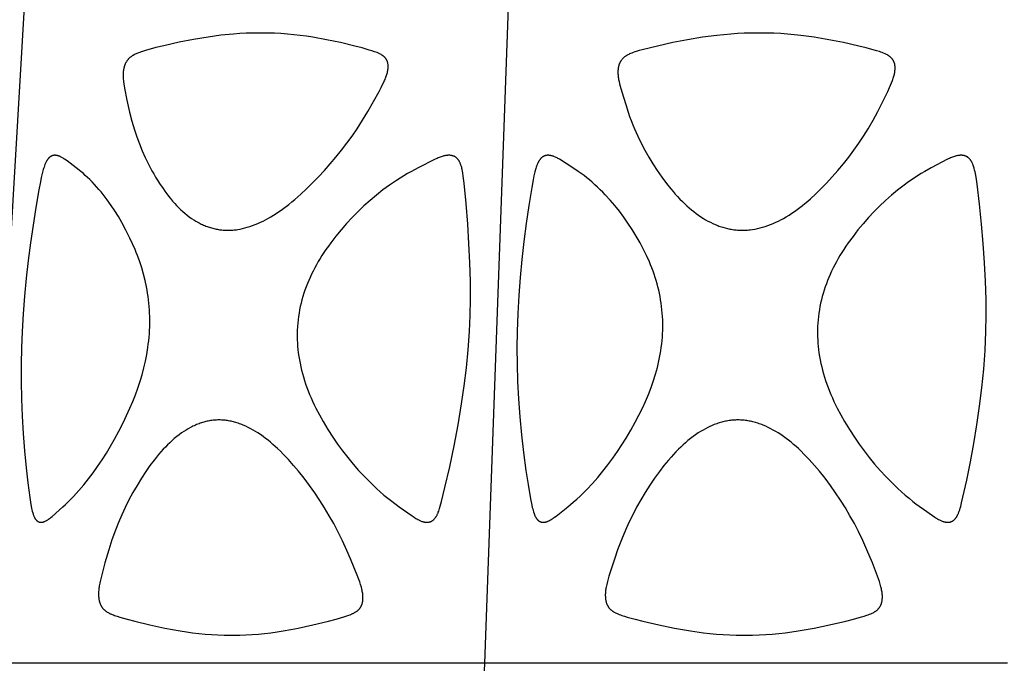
# Model space of a CAD drawing. Header units: millimetres. Extents: x 1250 to 1725, y 0 to 1655.
# Tile 230 of 256: x 1408 to 1470, y 1528 to 1569. Entities that reach past the tile are written whole.
import ezdxf

# ---------------------------------------------------------------- set-up
doc = ezdxf.new("R2010")
doc.units = ezdxf.units.MM
doc.header["$MEASUREMENT"] = 0
doc.layers.add('Crea2D$visibili$tangenti', color=7, linetype='Continuous', true_color=0x000000)

msp = doc.modelspace()

# ---------------------------------------------------------------- linework, layer by layer
at = {"layer": 'Crea2D$visibili$tangenti'}
for p, q in [((1405.483, 1528.073), (1407.954, 1569.947)), ((1437.31, 1528.073), (1438.823, 1569.947)), ((1437.31, 1528.073), (1405.483, 1528.073)), ((1435.801, 1486.197), (1437.31, 1528.073)), ((1470.665, 1528.073), (1437.31, 1528.073))]:
    msp.add_line(p, q, dxfattribs=at)
for points in [[(1420.925, 1555.685), (1421.004, 1555.687), (1421.083, 1555.69), (1421.161, 1555.694), (1421.24, 1555.7), (1421.318, 1555.708), (1421.396, 1555.716), (1421.474, 1555.727), (1421.552, 1555.738), (1421.707, 1555.766), (1421.861, 1555.798), (1422.014, 1555.835), (1422.166, 1555.877), (1422.337, 1555.931), (1422.507, 1555.99), (1422.675, 1556.054), (1422.841, 1556.123), (1423.005, 1556.197), (1423.167, 1556.275), (1423.327, 1556.357), (1423.485, 1556.443), (1423.658, 1556.542), (1423.829, 1556.646), (1423.997, 1556.753), (1424.163, 1556.864), (1424.326, 1556.978), (1424.488, 1557.096), (1424.805, 1557.338), (1425.001, 1557.496), (1425.195, 1557.657), (1425.573, 1557.989), (1425.942, 1558.331), (1426.302, 1558.683), (1426.697, 1559.087), (1427.081, 1559.5), (1427.456, 1559.922), (1427.819, 1560.353), (1428.173, 1560.793), (1428.515, 1561.241), (1428.846, 1561.698), (1429.166, 1562.163), (1429.518, 1562.706), (1429.853, 1563.259), (1430.57, 1564.548), (1430.702, 1564.791), (1430.778, 1564.937), (1430.85, 1565.086), (1430.918, 1565.236), (1430.95, 1565.312), (1430.981, 1565.389), (1431.026, 1565.51), (1431.047, 1565.571), (1431.067, 1565.633), (1431.085, 1565.695), (1431.101, 1565.758), (1431.115, 1565.821), (1431.128, 1565.885), (1431.136, 1565.943), (1431.143, 1566.001), (1431.146, 1566.031), (1431.148, 1566.06), (1431.15, 1566.09), (1431.151, 1566.119), (1431.151, 1566.149), (1431.151, 1566.178), (1431.149, 1566.207), (1431.147, 1566.237), (1431.144, 1566.266), (1431.14, 1566.295), (1431.138, 1566.31), (1431.135, 1566.324), (1431.132, 1566.339), (1431.129, 1566.353), (1431.123, 1566.377), (1431.117, 1566.4), (1431.109, 1566.424), (1431.101, 1566.447), (1431.092, 1566.47), (1431.083, 1566.493), (1431.073, 1566.515), (1431.062, 1566.538), (1431.05, 1566.559), (1431.038, 1566.581), (1431.025, 1566.602), (1431.012, 1566.622), (1430.997, 1566.642), (1430.983, 1566.662), (1430.967, 1566.681), (1430.951, 1566.699), (1430.942, 1566.709), (1430.933, 1566.719), (1430.915, 1566.737), (1430.896, 1566.755), (1430.876, 1566.773), (1430.855, 1566.79), (1430.835, 1566.806), (1430.813, 1566.822), (1430.791, 1566.837), (1430.769, 1566.851), (1430.747, 1566.866), (1430.724, 1566.879), (1430.701, 1566.893), (1430.654, 1566.918), (1430.606, 1566.943), (1430.567, 1566.962), (1430.527, 1566.98), (1430.446, 1567.015), (1430.365, 1567.047), (1430.283, 1567.077), (1430.116, 1567.132), (1429.949, 1567.182), (1429.49, 1567.313), (1429.029, 1567.434), (1428.1, 1567.654), (1427.226, 1567.838), (1426.346, 1567.997), (1425.941, 1568.058), (1425.536, 1568.112), (1425.129, 1568.159), (1424.721, 1568.197), (1424.313, 1568.228), (1423.904, 1568.25), (1423.495, 1568.264), (1423.086, 1568.269), (1422.988, 1568.269), (1422.891, 1568.269), (1422.488, 1568.265), (1422.085, 1568.251), (1421.682, 1568.23), (1421.28, 1568.201), (1420.468, 1568.121), (1419.66, 1568.014), (1418.735, 1567.86), (1417.816, 1567.678), (1416.83, 1567.458), (1416.339, 1567.336), (1415.668, 1567.154), (1415.485, 1567.098), (1415.394, 1567.068), (1415.304, 1567.036), (1415.215, 1567.002), (1415.126, 1566.966), (1415.069, 1566.941), (1415.013, 1566.915), (1414.957, 1566.887), (1414.903, 1566.858), (1414.876, 1566.842), (1414.849, 1566.826), (1414.823, 1566.81), (1414.797, 1566.793), (1414.772, 1566.775), (1414.747, 1566.757), (1414.722, 1566.738), (1414.698, 1566.719), (1414.677, 1566.701), (1414.655, 1566.682), (1414.635, 1566.662), (1414.614, 1566.642), (1414.595, 1566.622), (1414.575, 1566.601), (1414.556, 1566.579), (1414.538, 1566.557), (1414.52, 1566.535), (1414.503, 1566.512), (1414.486, 1566.489), (1414.47, 1566.465), (1414.455, 1566.441), (1414.44, 1566.417), (1414.425, 1566.392), (1414.412, 1566.367), (1414.397, 1566.339), (1414.384, 1566.31), (1414.371, 1566.282), (1414.359, 1566.252), (1414.347, 1566.223), (1414.336, 1566.193), (1414.326, 1566.163), (1414.317, 1566.133), (1414.308, 1566.102), (1414.3, 1566.071), (1414.293, 1566.04), (1414.286, 1566.009), (1414.28, 1565.978), (1414.274, 1565.947), (1414.264, 1565.885), (1414.255, 1565.813), (1414.251, 1565.777), (1414.248, 1565.742), (1414.244, 1565.67), (1414.242, 1565.599), (1414.242, 1565.528), (1414.244, 1565.457), (1414.248, 1565.386), (1414.254, 1565.315), (1414.261, 1565.244), (1414.269, 1565.174), (1414.289, 1565.032), (1414.336, 1564.751), (1414.483, 1563.982), (1414.564, 1563.6), (1414.652, 1563.219), (1414.8, 1562.649), (1414.881, 1562.366), (1414.968, 1562.084), (1415.118, 1561.637), (1415.282, 1561.194), (1415.46, 1560.758), (1415.653, 1560.327), (1415.859, 1559.904), (1416.08, 1559.487), (1416.196, 1559.282), (1416.316, 1559.079), (1416.439, 1558.878), (1416.565, 1558.679), (1416.789, 1558.345), (1416.906, 1558.182), (1417.025, 1558.02), (1417.148, 1557.861), (1417.274, 1557.705), (1417.403, 1557.552), (1417.536, 1557.401), (1417.659, 1557.269), (1417.785, 1557.14), (1417.914, 1557.015), (1418.046, 1556.892), (1418.182, 1556.774), (1418.322, 1556.66), (1418.464, 1556.551), (1418.611, 1556.446), (1418.744, 1556.358), (1418.879, 1556.275), (1419.017, 1556.196), (1419.087, 1556.158), (1419.158, 1556.121), (1419.229, 1556.086), (1419.301, 1556.052), (1419.374, 1556.02), (1419.447, 1555.989), (1419.52, 1555.959), (1419.595, 1555.93), (1419.67, 1555.904), (1419.745, 1555.878), (1419.816, 1555.856), (1419.888, 1555.835), (1419.961, 1555.815), (1420.034, 1555.796), (1420.107, 1555.779), (1420.18, 1555.764), (1420.254, 1555.75), (1420.328, 1555.737), (1420.402, 1555.725), (1420.476, 1555.715), (1420.551, 1555.707), (1420.626, 1555.7), (1420.7, 1555.694), (1420.775, 1555.69), (1420.85, 1555.687)], [(1453.748, 1555.685), (1453.829, 1555.687), (1453.911, 1555.69), (1453.992, 1555.694), (1454.073, 1555.7), (1454.154, 1555.707), (1454.235, 1555.716), (1454.396, 1555.738), (1454.556, 1555.765), (1454.716, 1555.797), (1454.874, 1555.835), (1455.031, 1555.877), (1455.205, 1555.93), (1455.376, 1555.989), (1455.546, 1556.053), (1455.714, 1556.122), (1455.879, 1556.196), (1456.043, 1556.274), (1456.204, 1556.357), (1456.364, 1556.443), (1456.545, 1556.548), (1456.724, 1556.658), (1456.9, 1556.772), (1457.073, 1556.89), (1457.243, 1557.012), (1457.411, 1557.138), (1457.577, 1557.267), (1457.74, 1557.399), (1457.92, 1557.549), (1458.097, 1557.703), (1458.444, 1558.02), (1458.781, 1558.347), (1459.109, 1558.683), (1459.483, 1559.086), (1459.845, 1559.498), (1460.197, 1559.92), (1460.536, 1560.351), (1460.864, 1560.791), (1461.18, 1561.24), (1461.483, 1561.697), (1461.774, 1562.163), (1462.091, 1562.706), (1462.243, 1562.981), (1462.39, 1563.259), (1463.021, 1564.548), (1463.136, 1564.79), (1463.202, 1564.937), (1463.264, 1565.086), (1463.321, 1565.236), (1463.348, 1565.312), (1463.374, 1565.388), (1463.392, 1565.449), (1463.41, 1565.51), (1463.427, 1565.572), (1463.442, 1565.634), (1463.455, 1565.696), (1463.467, 1565.758), (1463.476, 1565.821), (1463.48, 1565.853), (1463.484, 1565.885), (1463.488, 1565.943), (1463.489, 1565.972), (1463.49, 1566.002), (1463.491, 1566.031), (1463.491, 1566.061), (1463.49, 1566.09), (1463.488, 1566.12), (1463.486, 1566.149), (1463.483, 1566.179), (1463.479, 1566.208), (1463.475, 1566.237), (1463.469, 1566.266), (1463.463, 1566.294), (1463.456, 1566.323), (1463.452, 1566.337), (1463.447, 1566.351), (1463.439, 1566.376), (1463.43, 1566.401), (1463.42, 1566.426), (1463.409, 1566.45), (1463.398, 1566.474), (1463.386, 1566.497), (1463.373, 1566.52), (1463.359, 1566.543), (1463.345, 1566.566), (1463.33, 1566.587), (1463.314, 1566.609), (1463.298, 1566.63), (1463.281, 1566.65), (1463.263, 1566.67), (1463.245, 1566.689), (1463.226, 1566.708), (1463.206, 1566.727), (1463.185, 1566.746), (1463.163, 1566.764), (1463.141, 1566.781), (1463.118, 1566.797), (1463.095, 1566.814), (1463.072, 1566.829), (1463.048, 1566.844), (1463.024, 1566.859), (1462.999, 1566.873), (1462.949, 1566.899), (1462.898, 1566.925), (1462.847, 1566.948), (1462.76, 1566.986), (1462.672, 1567.021), (1462.584, 1567.053), (1462.494, 1567.083), (1462.314, 1567.139), (1461.653, 1567.318), (1461.171, 1567.437), (1460.201, 1567.654), (1459.271, 1567.839), (1458.337, 1567.997), (1457.482, 1568.112), (1457.052, 1568.158), (1456.622, 1568.197), (1456.192, 1568.228), (1455.761, 1568.25), (1455.329, 1568.264), (1454.897, 1568.269), (1454.795, 1568.269), (1454.694, 1568.269), (1454.272, 1568.265), (1453.852, 1568.251), (1453.431, 1568.23), (1453.011, 1568.201), (1452.559, 1568.162), (1452.108, 1568.114), (1451.209, 1567.997), (1450.253, 1567.839), (1449.301, 1567.654), (1448.325, 1567.44), (1447.356, 1567.198), (1447.166, 1567.146), (1446.977, 1567.089), (1446.884, 1567.059), (1446.791, 1567.026), (1446.699, 1566.992), (1446.607, 1566.954), (1446.551, 1566.93), (1446.496, 1566.904), (1446.442, 1566.877), (1446.415, 1566.862), (1446.388, 1566.847), (1446.362, 1566.832), (1446.336, 1566.816), (1446.311, 1566.8), (1446.285, 1566.783), (1446.261, 1566.766), (1446.236, 1566.747), (1446.213, 1566.729), (1446.189, 1566.709), (1446.168, 1566.691), (1446.148, 1566.672), (1446.128, 1566.652), (1446.108, 1566.632), (1446.089, 1566.611), (1446.071, 1566.59), (1446.053, 1566.568), (1446.035, 1566.546), (1446.019, 1566.524), (1446.003, 1566.5), (1445.987, 1566.477), (1445.972, 1566.453), (1445.958, 1566.429), (1445.944, 1566.404), (1445.932, 1566.379), (1445.92, 1566.354), (1445.907, 1566.326), (1445.896, 1566.298), (1445.885, 1566.27), (1445.875, 1566.241), (1445.866, 1566.213), (1445.858, 1566.183), (1445.85, 1566.154), (1445.843, 1566.125), (1445.837, 1566.095), (1445.831, 1566.065), (1445.826, 1566.035), (1445.822, 1566.005), (1445.818, 1565.975), (1445.815, 1565.945), (1445.81, 1565.885), (1445.808, 1565.812), (1445.808, 1565.74), (1445.81, 1565.668), (1445.815, 1565.596), (1445.821, 1565.525), (1445.829, 1565.453), (1445.839, 1565.382), (1445.85, 1565.311), (1445.863, 1565.24), (1445.878, 1565.169), (1445.91, 1565.028), (1445.946, 1564.888), (1446.058, 1564.507), (1446.305, 1563.699), (1446.462, 1563.219), (1446.557, 1562.951), (1446.656, 1562.686), (1446.76, 1562.422), (1446.869, 1562.16), (1447.075, 1561.698), (1447.294, 1561.242), (1447.528, 1560.794), (1447.776, 1560.353), (1448.037, 1559.92), (1448.313, 1559.497), (1448.603, 1559.082), (1448.906, 1558.677), (1449.181, 1558.334), (1449.322, 1558.166), (1449.467, 1558), (1449.615, 1557.837), (1449.766, 1557.678), (1449.92, 1557.521), (1450.078, 1557.368), (1450.215, 1557.24), (1450.355, 1557.115), (1450.498, 1556.994), (1450.644, 1556.876), (1450.793, 1556.761), (1450.945, 1556.651), (1451.1, 1556.545), (1451.258, 1556.444), (1451.404, 1556.357), (1451.553, 1556.273), (1451.704, 1556.195), (1451.858, 1556.121), (1452.014, 1556.052), (1452.172, 1555.988), (1452.252, 1555.959), (1452.332, 1555.93), (1452.413, 1555.903), (1452.495, 1555.878), (1452.648, 1555.835), (1452.802, 1555.797), (1452.88, 1555.78), (1452.958, 1555.764), (1453.036, 1555.75), (1453.114, 1555.737), (1453.193, 1555.726), (1453.272, 1555.716), (1453.351, 1555.707), (1453.43, 1555.7), (1453.51, 1555.694), (1453.589, 1555.69), (1453.668, 1555.687)], [(1415.938, 1549.545), (1415.943, 1549.759), (1415.943, 1549.973), (1415.94, 1550.188), (1415.932, 1550.402), (1415.921, 1550.616), (1415.905, 1550.83), (1415.886, 1551.043), (1415.862, 1551.256), (1415.835, 1551.462), (1415.804, 1551.667), (1415.77, 1551.871), (1415.732, 1552.075), (1415.645, 1552.48), (1415.544, 1552.883), (1415.429, 1553.284), (1415.301, 1553.682), (1415.159, 1554.075), (1415.083, 1554.269), (1415.004, 1554.462), (1414.842, 1554.83), (1414.67, 1555.193), (1414.42, 1555.694), (1414.154, 1556.187), (1413.94, 1556.558), (1413.714, 1556.921), (1413.477, 1557.277), (1413.228, 1557.626), (1413.099, 1557.796), (1412.968, 1557.965), (1412.833, 1558.131), (1412.695, 1558.295), (1412.555, 1558.456), (1412.411, 1558.614), (1412.264, 1558.77), (1412.114, 1558.922), (1411.974, 1559.059), (1411.832, 1559.192), (1411.686, 1559.322), (1411.537, 1559.447), (1411.248, 1559.671), (1410.664, 1560.108), (1410.503, 1560.225), (1410.462, 1560.253), (1410.421, 1560.28), (1410.379, 1560.306), (1410.336, 1560.33), (1410.293, 1560.354), (1410.249, 1560.376), (1410.226, 1560.386), (1410.204, 1560.396), (1410.181, 1560.406), (1410.158, 1560.415), (1410.14, 1560.422), (1410.122, 1560.428), (1410.104, 1560.434), (1410.086, 1560.44), (1410.068, 1560.445), (1410.049, 1560.45), (1410.031, 1560.454), (1410.012, 1560.458), (1409.994, 1560.462), (1409.975, 1560.465), (1409.956, 1560.467), (1409.937, 1560.469), (1409.918, 1560.47), (1409.899, 1560.47), (1409.88, 1560.47), (1409.87, 1560.47), (1409.861, 1560.47), (1409.85, 1560.469), (1409.839, 1560.468), (1409.828, 1560.467), (1409.817, 1560.466), (1409.806, 1560.464), (1409.795, 1560.463), (1409.784, 1560.46), (1409.773, 1560.458), (1409.762, 1560.455), (1409.752, 1560.452), (1409.741, 1560.449), (1409.731, 1560.445), (1409.72, 1560.442), (1409.71, 1560.438), (1409.699, 1560.433), (1409.689, 1560.429), (1409.679, 1560.424), (1409.669, 1560.419), (1409.659, 1560.414), (1409.649, 1560.409), (1409.639, 1560.403), (1409.63, 1560.398), (1409.62, 1560.392), (1409.611, 1560.386), (1409.601, 1560.38), (1409.592, 1560.373), (1409.583, 1560.367), (1409.574, 1560.36), (1409.557, 1560.346), (1409.54, 1560.332), (1409.529, 1560.322), (1409.519, 1560.313), (1409.509, 1560.303), (1409.499, 1560.293), (1409.489, 1560.282), (1409.48, 1560.272), (1409.47, 1560.262), (1409.461, 1560.251), (1409.444, 1560.229), (1409.427, 1560.207), (1409.411, 1560.183), (1409.395, 1560.16), (1409.38, 1560.136), (1409.366, 1560.112), (1409.352, 1560.087), (1409.339, 1560.062), (1409.314, 1560.011), (1409.29, 1559.959), (1409.257, 1559.88), (1409.226, 1559.8), (1409.198, 1559.72), (1409.172, 1559.638), (1409.148, 1559.556), (1409.125, 1559.474), (1409.083, 1559.308), (1409.023, 1559.048), (1408.969, 1558.787), (1408.87, 1558.263), (1408.674, 1557.141), (1408.495, 1556.017), (1408.332, 1554.89), (1408.188, 1553.76), (1408.061, 1552.629), (1407.954, 1551.495), (1407.866, 1550.36), (1407.799, 1549.223), (1407.76, 1548.189), (1407.74, 1547.154), (1407.74, 1546.046), (1407.762, 1544.938), (1407.805, 1543.834), (1407.87, 1542.732), (1407.954, 1541.631), (1408.058, 1540.532), (1408.164, 1539.59), (1408.288, 1538.651), (1408.333, 1538.358), (1408.384, 1538.067), (1408.404, 1537.966), (1408.425, 1537.866), (1408.449, 1537.766), (1408.476, 1537.668), (1408.498, 1537.595), (1408.51, 1537.559), (1408.523, 1537.524), (1408.537, 1537.488), (1408.551, 1537.453), (1408.566, 1537.419), (1408.583, 1537.385), (1408.596, 1537.358), (1408.61, 1537.332), (1408.625, 1537.307), (1408.633, 1537.295), (1408.641, 1537.282), (1408.65, 1537.27), (1408.658, 1537.258), (1408.667, 1537.246), (1408.676, 1537.235), (1408.686, 1537.224), (1408.695, 1537.213), (1408.705, 1537.202), (1408.716, 1537.191), (1408.724, 1537.183), (1408.733, 1537.175), (1408.742, 1537.167), (1408.752, 1537.159), (1408.761, 1537.152), (1408.771, 1537.145), (1408.781, 1537.138), (1408.791, 1537.131), (1408.801, 1537.124), (1408.812, 1537.118), (1408.822, 1537.112), (1408.833, 1537.107), (1408.844, 1537.101), (1408.855, 1537.096), (1408.866, 1537.092), (1408.877, 1537.087), (1408.888, 1537.084), (1408.9, 1537.08), (1408.911, 1537.077), (1408.923, 1537.074), (1408.935, 1537.071), (1408.946, 1537.069), (1408.958, 1537.067), (1408.97, 1537.066), (1408.982, 1537.065), (1408.994, 1537.064), (1409, 1537.064), (1409.006, 1537.064), (1409.012, 1537.064), (1409.019, 1537.064), (1409.025, 1537.064), (1409.031, 1537.065), (1409.037, 1537.065), (1409.043, 1537.066), (1409.049, 1537.067), (1409.055, 1537.068), (1409.061, 1537.069), (1409.068, 1537.07), (1409.077, 1537.071), (1409.086, 1537.072), (1409.104, 1537.076), (1409.123, 1537.08), (1409.141, 1537.084), (1409.159, 1537.089), (1409.176, 1537.095), (1409.194, 1537.101), (1409.211, 1537.107), (1409.228, 1537.114), (1409.246, 1537.121), (1409.263, 1537.129), (1409.279, 1537.137), (1409.313, 1537.154), (1409.345, 1537.172), (1409.37, 1537.187), (1409.395, 1537.202), (1409.443, 1537.232), (1409.49, 1537.265), (1409.537, 1537.299), (1409.582, 1537.334), (1409.627, 1537.369), (1409.716, 1537.443), (1410.399, 1538.051), (1410.557, 1538.195), (1410.711, 1538.343), (1410.895, 1538.526), (1411.075, 1538.712), (1411.252, 1538.902), (1411.425, 1539.095), (1411.739, 1539.463), (1412.041, 1539.841), (1412.333, 1540.227), (1412.614, 1540.62), (1412.902, 1541.045), (1413.178, 1541.477), (1413.443, 1541.916), (1413.697, 1542.361), (1413.974, 1542.878), (1414.239, 1543.401), (1414.466, 1543.87), (1414.682, 1544.343), (1414.861, 1544.765), (1415.028, 1545.191), (1415.184, 1545.622), (1415.327, 1546.057), (1415.452, 1546.48), (1415.565, 1546.907), (1415.665, 1547.337), (1415.751, 1547.77), (1415.821, 1548.205), (1415.851, 1548.424), (1415.877, 1548.643), (1415.898, 1548.863), (1415.916, 1549.083), (1415.929, 1549.303), (1415.938, 1549.524)], [(1436.342, 1549.223), (1436.384, 1550.246), (1436.401, 1551.269), (1436.395, 1552.439), (1436.364, 1553.608), (1436.304, 1554.848), (1436.224, 1556.087), (1436.126, 1557.395), (1436, 1558.7), (1435.946, 1559.133), (1435.912, 1559.348), (1435.893, 1559.455), (1435.871, 1559.562), (1435.857, 1559.624), (1435.842, 1559.686), (1435.825, 1559.748), (1435.807, 1559.808), (1435.797, 1559.839), (1435.787, 1559.869), (1435.776, 1559.898), (1435.764, 1559.928), (1435.752, 1559.957), (1435.739, 1559.986), (1435.726, 1560.015), (1435.711, 1560.043), (1435.699, 1560.066), (1435.686, 1560.089), (1435.672, 1560.112), (1435.658, 1560.134), (1435.643, 1560.156), (1435.627, 1560.178), (1435.611, 1560.198), (1435.595, 1560.219), (1435.577, 1560.239), (1435.559, 1560.258), (1435.55, 1560.267), (1435.541, 1560.277), (1435.531, 1560.286), (1435.522, 1560.294), (1435.512, 1560.303), (1435.502, 1560.312), (1435.492, 1560.32), (1435.482, 1560.328), (1435.471, 1560.336), (1435.46, 1560.344), (1435.45, 1560.351), (1435.439, 1560.358), (1435.428, 1560.365), (1435.418, 1560.371), (1435.408, 1560.377), (1435.397, 1560.383), (1435.386, 1560.389), (1435.375, 1560.394), (1435.364, 1560.4), (1435.353, 1560.405), (1435.342, 1560.41), (1435.331, 1560.414), (1435.308, 1560.423), (1435.285, 1560.431), (1435.261, 1560.439), (1435.238, 1560.445), (1435.214, 1560.451), (1435.19, 1560.456), (1435.166, 1560.46), (1435.142, 1560.464), (1435.118, 1560.467), (1435.093, 1560.468), (1435.07, 1560.47), (1435.044, 1560.47), (1435.018, 1560.47), (1434.992, 1560.47), (1434.966, 1560.469), (1434.94, 1560.467), (1434.914, 1560.465), (1434.889, 1560.462), (1434.863, 1560.458), (1434.838, 1560.454), (1434.812, 1560.45), (1434.761, 1560.44), (1434.711, 1560.428), (1434.661, 1560.415), (1434.594, 1560.396), (1434.527, 1560.374), (1434.461, 1560.351), (1434.396, 1560.326), (1434.331, 1560.3), (1434.267, 1560.272), (1434.14, 1560.214), (1433.058, 1559.67), (1432.63, 1559.444), (1432.388, 1559.308), (1432.149, 1559.166), (1431.913, 1559.02), (1431.679, 1558.868), (1431.244, 1558.57), (1430.819, 1558.257), (1430.405, 1557.93), (1430.002, 1557.591), (1429.609, 1557.239), (1429.227, 1556.875), (1428.857, 1556.499), (1428.497, 1556.113), (1428.149, 1555.716), (1427.813, 1555.308), (1427.49, 1554.889), (1427.335, 1554.675), (1427.183, 1554.459), (1426.93, 1554.078), (1426.808, 1553.884), (1426.69, 1553.689), (1426.576, 1553.49), (1426.466, 1553.29), (1426.361, 1553.087), (1426.259, 1552.882), (1426.168, 1552.685), (1426.08, 1552.486), (1425.997, 1552.285), (1425.918, 1552.083), (1425.845, 1551.878), (1425.775, 1551.672), (1425.711, 1551.465), (1425.651, 1551.256), (1425.597, 1551.045), (1425.548, 1550.834), (1425.503, 1550.621), (1425.464, 1550.408), (1425.431, 1550.193), (1425.403, 1549.978), (1425.38, 1549.761), (1425.364, 1549.545), (1425.362, 1549.524), (1425.352, 1549.317), (1425.346, 1549.11), (1425.346, 1548.903), (1425.351, 1548.696), (1425.36, 1548.489), (1425.374, 1548.282), (1425.393, 1548.076), (1425.417, 1547.87), (1425.448, 1547.647), (1425.485, 1547.425), (1425.527, 1547.204), (1425.574, 1546.984), (1425.626, 1546.766), (1425.683, 1546.548), (1425.744, 1546.332), (1425.81, 1546.116), (1425.885, 1545.889), (1425.965, 1545.664), (1426.049, 1545.441), (1426.137, 1545.219), (1426.231, 1544.999), (1426.328, 1544.78), (1426.429, 1544.564), (1426.535, 1544.35), (1426.761, 1543.918), (1427.001, 1543.494), (1427.301, 1542.991), (1427.616, 1542.497), (1427.92, 1542.052), (1428.238, 1541.617), (1428.568, 1541.192), (1428.912, 1540.777), (1429.268, 1540.372), (1429.636, 1539.979), (1430.015, 1539.596), (1430.406, 1539.225), (1430.642, 1539.012), (1430.882, 1538.804), (1431.127, 1538.601), (1431.377, 1538.404), (1431.853, 1538.054), (1432.683, 1537.472), (1432.801, 1537.393), (1432.921, 1537.316), (1432.982, 1537.279), (1433.044, 1537.245), (1433.107, 1537.212), (1433.138, 1537.196), (1433.171, 1537.181), (1433.216, 1537.161), (1433.262, 1537.143), (1433.309, 1537.126), (1433.332, 1537.118), (1433.356, 1537.111), (1433.379, 1537.104), (1433.403, 1537.098), (1433.427, 1537.092), (1433.451, 1537.086), (1433.475, 1537.081), (1433.499, 1537.077), (1433.524, 1537.073), (1433.548, 1537.07), (1433.56, 1537.068), (1433.573, 1537.067), (1433.585, 1537.066), (1433.598, 1537.065), (1433.61, 1537.064), (1433.623, 1537.064), (1433.636, 1537.064), (1433.648, 1537.064), (1433.661, 1537.065), (1433.674, 1537.066), (1433.686, 1537.067), (1433.699, 1537.068), (1433.712, 1537.07), (1433.724, 1537.072), (1433.737, 1537.074), (1433.75, 1537.076), (1433.762, 1537.079), (1433.775, 1537.082), (1433.787, 1537.085), (1433.799, 1537.088), (1433.812, 1537.092), (1433.824, 1537.096), (1433.836, 1537.1), (1433.848, 1537.104), (1433.86, 1537.109), (1433.872, 1537.114), (1433.883, 1537.119), (1433.895, 1537.124), (1433.906, 1537.13), (1433.918, 1537.135), (1433.929, 1537.141), (1433.94, 1537.148), (1433.952, 1537.155), (1433.964, 1537.163), (1433.977, 1537.171), (1433.988, 1537.179), (1434, 1537.188), (1434.011, 1537.196), (1434.023, 1537.205), (1434.034, 1537.215), (1434.044, 1537.224), (1434.055, 1537.234), (1434.066, 1537.244), (1434.076, 1537.254), (1434.086, 1537.265), (1434.096, 1537.275), (1434.115, 1537.297), (1434.134, 1537.319), (1434.152, 1537.342), (1434.169, 1537.366), (1434.186, 1537.39), (1434.202, 1537.415), (1434.218, 1537.439), (1434.233, 1537.465), (1434.247, 1537.49), (1434.267, 1537.526), (1434.285, 1537.562), (1434.303, 1537.598), (1434.32, 1537.635), (1434.336, 1537.672), (1434.351, 1537.709), (1434.38, 1537.784), (1434.407, 1537.86), (1434.432, 1537.937), (1434.478, 1538.092), (1434.56, 1538.387), (1434.777, 1539.281), (1435.075, 1540.61), (1435.355, 1541.942), (1435.611, 1543.28), (1435.84, 1544.622), (1436.009, 1545.768), (1436.151, 1546.916), (1436.263, 1548.069)], [(1441.114, 1537.07), (1441.136, 1537.073), (1441.158, 1537.076), (1441.18, 1537.08), (1441.201, 1537.085), (1441.222, 1537.091), (1441.243, 1537.097), (1441.264, 1537.103), (1441.285, 1537.11), (1441.306, 1537.118), (1441.326, 1537.126), (1441.346, 1537.135), (1441.366, 1537.143), (1441.406, 1537.162), (1441.446, 1537.182), (1441.5, 1537.212), (1441.554, 1537.243), (1441.606, 1537.276), (1441.658, 1537.31), (1441.709, 1537.346), (1441.76, 1537.382), (1441.859, 1537.456), (1442.607, 1538.05), (1442.783, 1538.194), (1442.957, 1538.342), (1443.18, 1538.539), (1443.398, 1538.742), (1443.612, 1538.949), (1443.821, 1539.16), (1444.177, 1539.537), (1444.521, 1539.925), (1444.853, 1540.322), (1445.174, 1540.729), (1445.483, 1541.145), (1445.781, 1541.57), (1446.067, 1542.002), (1446.342, 1542.441), (1446.634, 1542.938), (1446.914, 1543.442), (1447.15, 1543.889), (1447.374, 1544.342), (1447.573, 1544.773), (1447.757, 1545.211), (1447.928, 1545.653), (1448.083, 1546.102), (1448.212, 1546.518), (1448.326, 1546.939), (1448.378, 1547.151), (1448.426, 1547.363), (1448.469, 1547.576), (1448.509, 1547.791), (1448.545, 1548.005), (1448.576, 1548.221), (1448.603, 1548.437), (1448.626, 1548.653), (1448.644, 1548.87), (1448.657, 1549.088), (1448.666, 1549.306), (1448.67, 1549.524), (1448.67, 1549.545), (1448.669, 1549.76), (1448.664, 1549.975), (1448.654, 1550.189), (1448.638, 1550.404), (1448.619, 1550.617), (1448.594, 1550.831), (1448.565, 1551.044), (1448.532, 1551.256), (1448.495, 1551.463), (1448.454, 1551.669), (1448.409, 1551.874), (1448.36, 1552.078), (1448.306, 1552.281), (1448.249, 1552.483), (1448.187, 1552.684), (1448.122, 1552.884), (1448.051, 1553.086), (1447.976, 1553.287), (1447.897, 1553.486), (1447.814, 1553.684), (1447.638, 1554.075), (1447.449, 1554.461), (1447.218, 1554.895), (1446.972, 1555.322), (1446.713, 1555.741), (1446.441, 1556.152), (1446.175, 1556.529), (1445.899, 1556.898), (1445.611, 1557.258), (1445.312, 1557.608), (1445.002, 1557.948), (1444.842, 1558.114), (1444.679, 1558.277), (1444.514, 1558.436), (1444.345, 1558.593), (1444.173, 1558.747), (1443.998, 1558.897), (1443.823, 1559.041), (1443.646, 1559.18), (1443.465, 1559.316), (1443.281, 1559.446), (1442.942, 1559.671), (1442.082, 1560.215), (1442.032, 1560.244), (1441.981, 1560.273), (1441.929, 1560.3), (1441.877, 1560.326), (1441.824, 1560.351), (1441.771, 1560.374), (1441.717, 1560.396), (1441.689, 1560.406), (1441.662, 1560.415), (1441.62, 1560.428), (1441.599, 1560.434), (1441.578, 1560.44), (1441.557, 1560.445), (1441.536, 1560.45), (1441.515, 1560.454), (1441.493, 1560.458), (1441.472, 1560.462), (1441.451, 1560.465), (1441.429, 1560.467), (1441.407, 1560.469), (1441.386, 1560.47), (1441.364, 1560.47), (1441.342, 1560.47), (1441.32, 1560.47), (1441.309, 1560.469), (1441.297, 1560.469), (1441.286, 1560.468), (1441.274, 1560.466), (1441.263, 1560.465), (1441.251, 1560.463), (1441.24, 1560.461), (1441.229, 1560.459), (1441.217, 1560.457), (1441.206, 1560.454), (1441.194, 1560.451), (1441.183, 1560.448), (1441.172, 1560.445), (1441.161, 1560.441), (1441.15, 1560.437), (1441.139, 1560.433), (1441.128, 1560.429), (1441.117, 1560.424), (1441.106, 1560.42), (1441.095, 1560.415), (1441.084, 1560.41), (1441.074, 1560.405), (1441.063, 1560.399), (1441.053, 1560.394), (1441.043, 1560.388), (1441.032, 1560.382), (1441.022, 1560.376), (1441.012, 1560.369), (1441.003, 1560.363), (1440.993, 1560.356), (1440.983, 1560.349), (1440.974, 1560.342), (1440.963, 1560.334), (1440.952, 1560.325), (1440.942, 1560.316), (1440.931, 1560.307), (1440.921, 1560.298), (1440.911, 1560.288), (1440.901, 1560.279), (1440.892, 1560.269), (1440.882, 1560.259), (1440.873, 1560.248), (1440.855, 1560.227), (1440.838, 1560.206), (1440.821, 1560.184), (1440.805, 1560.161), (1440.79, 1560.138), (1440.775, 1560.115), (1440.761, 1560.091), (1440.747, 1560.067), (1440.734, 1560.042), (1440.708, 1559.992), (1440.692, 1559.958), (1440.676, 1559.923), (1440.661, 1559.888), (1440.647, 1559.853), (1440.62, 1559.782), (1440.595, 1559.71), (1440.572, 1559.637), (1440.55, 1559.564), (1440.511, 1559.416), (1440.453, 1559.166), (1440.401, 1558.914), (1440.311, 1558.408), (1440.126, 1557.268), (1439.958, 1556.125), (1439.809, 1554.979), (1439.678, 1553.832), (1439.569, 1552.682), (1439.48, 1551.531), (1439.415, 1550.378), (1439.373, 1549.223), (1439.361, 1548.189), (1439.372, 1547.154), (1439.407, 1546.045), (1439.466, 1544.938), (1439.552, 1543.794), (1439.661, 1542.652), (1439.792, 1541.512), (1439.943, 1540.375), (1440.078, 1539.473), (1440.231, 1538.572), (1440.315, 1538.149), (1440.346, 1538.009), (1440.37, 1537.914), (1440.395, 1537.82), (1440.424, 1537.726), (1440.455, 1537.632), (1440.478, 1537.568), (1440.491, 1537.537), (1440.504, 1537.506), (1440.518, 1537.475), (1440.532, 1537.444), (1440.548, 1537.414), (1440.564, 1537.385), (1440.572, 1537.371), (1440.581, 1537.357), (1440.59, 1537.342), (1440.599, 1537.329), (1440.608, 1537.315), (1440.618, 1537.302), (1440.628, 1537.288), (1440.638, 1537.275), (1440.649, 1537.263), (1440.66, 1537.25), (1440.671, 1537.238), (1440.682, 1537.226), (1440.694, 1537.215), (1440.706, 1537.203), (1440.718, 1537.192), (1440.731, 1537.182), (1440.741, 1537.174), (1440.751, 1537.166), (1440.762, 1537.158), (1440.772, 1537.151), (1440.783, 1537.144), (1440.794, 1537.137), (1440.805, 1537.13), (1440.816, 1537.124), (1440.828, 1537.118), (1440.839, 1537.112), (1440.851, 1537.107), (1440.863, 1537.101), (1440.875, 1537.096), (1440.887, 1537.092), (1440.899, 1537.087), (1440.911, 1537.083), (1440.923, 1537.08), (1440.936, 1537.076), (1440.948, 1537.073), (1440.961, 1537.071), (1440.973, 1537.068), (1440.986, 1537.066), (1440.999, 1537.065), (1441.011, 1537.064), (1441.024, 1537.063), (1441.037, 1537.063), (1441.05, 1537.063), (1441.063, 1537.063), (1441.076, 1537.064), (1441.089, 1537.066), (1441.101, 1537.067), (1441.108, 1537.068)], [(1469.286, 1549.223), (1469.303, 1550.246), (1469.295, 1551.269), (1469.262, 1552.439), (1469.203, 1553.608), (1469.113, 1554.848), (1469.003, 1556.087), (1468.875, 1557.359), (1468.719, 1558.628), (1468.652, 1559.079), (1468.611, 1559.303), (1468.588, 1559.415), (1468.563, 1559.526), (1468.531, 1559.655), (1468.513, 1559.719), (1468.493, 1559.782), (1468.471, 1559.845), (1468.459, 1559.876), (1468.447, 1559.906), (1468.434, 1559.937), (1468.42, 1559.967), (1468.406, 1559.997), (1468.391, 1560.026), (1468.378, 1560.05), (1468.365, 1560.073), (1468.351, 1560.096), (1468.337, 1560.119), (1468.322, 1560.141), (1468.307, 1560.162), (1468.291, 1560.184), (1468.274, 1560.205), (1468.257, 1560.225), (1468.24, 1560.244), (1468.221, 1560.263), (1468.212, 1560.273), (1468.202, 1560.282), (1468.193, 1560.291), (1468.183, 1560.3), (1468.173, 1560.308), (1468.162, 1560.316), (1468.152, 1560.325), (1468.142, 1560.333), (1468.131, 1560.34), (1468.12, 1560.348), (1468.11, 1560.355), (1468.099, 1560.362), (1468.088, 1560.368), (1468.077, 1560.375), (1468.066, 1560.381), (1468.055, 1560.387), (1468.044, 1560.393), (1468.032, 1560.398), (1468.021, 1560.404), (1468.009, 1560.409), (1467.998, 1560.414), (1467.986, 1560.419), (1467.974, 1560.423), (1467.962, 1560.428), (1467.938, 1560.436), (1467.913, 1560.443), (1467.889, 1560.449), (1467.864, 1560.455), (1467.839, 1560.46), (1467.814, 1560.463), (1467.789, 1560.466), (1467.777, 1560.467), (1467.764, 1560.468), (1467.752, 1560.469), (1467.714, 1560.47), (1467.689, 1560.47), (1467.663, 1560.47), (1467.638, 1560.469), (1467.613, 1560.467), (1467.588, 1560.465), (1467.563, 1560.462), (1467.538, 1560.458), (1467.513, 1560.454), (1467.488, 1560.45), (1467.438, 1560.44), (1467.389, 1560.428), (1467.34, 1560.415), (1467.275, 1560.395), (1467.211, 1560.374), (1467.147, 1560.351), (1467.084, 1560.326), (1467.022, 1560.3), (1466.959, 1560.272), (1466.837, 1560.213), (1465.797, 1559.669), (1465.386, 1559.443), (1465.154, 1559.306), (1464.925, 1559.165), (1464.699, 1559.018), (1464.476, 1558.867), (1464.266, 1558.719), (1464.059, 1558.567), (1463.653, 1558.253), (1463.259, 1557.926), (1462.875, 1557.585), (1462.502, 1557.233), (1462.141, 1556.869), (1461.791, 1556.493), (1461.452, 1556.108), (1461.122, 1555.71), (1460.805, 1555.302), (1460.502, 1554.885), (1460.356, 1554.672), (1460.214, 1554.457), (1459.975, 1554.074), (1459.861, 1553.88), (1459.751, 1553.684), (1459.644, 1553.486), (1459.541, 1553.285), (1459.443, 1553.083), (1459.349, 1552.878), (1459.263, 1552.68), (1459.182, 1552.481), (1459.105, 1552.279), (1459.033, 1552.076), (1458.965, 1551.871), (1458.902, 1551.665), (1458.844, 1551.457), (1458.791, 1551.249), (1458.742, 1551.039), (1458.699, 1550.828), (1458.66, 1550.616), (1458.627, 1550.403), (1458.599, 1550.189), (1458.577, 1549.975), (1458.559, 1549.76), (1458.548, 1549.545), (1458.547, 1549.524), (1458.541, 1549.316), (1458.54, 1549.109), (1458.544, 1548.902), (1458.553, 1548.694), (1458.566, 1548.487), (1458.585, 1548.281), (1458.608, 1548.075), (1458.635, 1547.869), (1458.671, 1547.645), (1458.711, 1547.422), (1458.757, 1547.2), (1458.808, 1546.979), (1458.864, 1546.759), (1458.924, 1546.54), (1458.989, 1546.323), (1459.059, 1546.107), (1459.136, 1545.881), (1459.218, 1545.656), (1459.304, 1545.434), (1459.395, 1545.213), (1459.49, 1544.994), (1459.589, 1544.776), (1459.692, 1544.561), (1459.799, 1544.347), (1460.028, 1543.915), (1460.27, 1543.49), (1460.573, 1542.985), (1460.89, 1542.49), (1461.193, 1542.047), (1461.509, 1541.613), (1461.837, 1541.189), (1462.178, 1540.774), (1462.531, 1540.37), (1462.896, 1539.977), (1463.273, 1539.595), (1463.661, 1539.224), (1463.896, 1539.01), (1464.135, 1538.801), (1464.379, 1538.597), (1464.627, 1538.398), (1464.821, 1538.25), (1465.517, 1537.752), (1466.017, 1537.4), (1466.078, 1537.36), (1466.141, 1537.321), (1466.203, 1537.284), (1466.267, 1537.248), (1466.332, 1537.214), (1466.398, 1537.182), (1466.443, 1537.162), (1466.488, 1537.143), (1466.533, 1537.126), (1466.557, 1537.118), (1466.58, 1537.111), (1466.603, 1537.104), (1466.626, 1537.097), (1466.65, 1537.091), (1466.674, 1537.085), (1466.698, 1537.081), (1466.722, 1537.076), (1466.746, 1537.073), (1466.77, 1537.07), (1466.784, 1537.068), (1466.797, 1537.066), (1466.811, 1537.065), (1466.825, 1537.064), (1466.838, 1537.064), (1466.852, 1537.063), (1466.866, 1537.064), (1466.88, 1537.064), (1466.894, 1537.065), (1466.907, 1537.066), (1466.921, 1537.068), (1466.935, 1537.07), (1466.948, 1537.072), (1466.962, 1537.074), (1466.975, 1537.077), (1466.989, 1537.08), (1467.002, 1537.084), (1467.016, 1537.088), (1467.029, 1537.092), (1467.042, 1537.096), (1467.055, 1537.101), (1467.068, 1537.106), (1467.081, 1537.111), (1467.094, 1537.116), (1467.106, 1537.122), (1467.119, 1537.128), (1467.131, 1537.134), (1467.143, 1537.141), (1467.155, 1537.148), (1467.167, 1537.155), (1467.178, 1537.162), (1467.19, 1537.17), (1467.202, 1537.178), (1467.215, 1537.188), (1467.227, 1537.197), (1467.239, 1537.207), (1467.251, 1537.217), (1467.263, 1537.227), (1467.274, 1537.238), (1467.285, 1537.249), (1467.296, 1537.26), (1467.307, 1537.271), (1467.317, 1537.283), (1467.328, 1537.295), (1467.338, 1537.307), (1467.348, 1537.319), (1467.367, 1537.344), (1467.385, 1537.369), (1467.403, 1537.396), (1467.42, 1537.422), (1467.436, 1537.45), (1467.451, 1537.477), (1467.466, 1537.505), (1467.481, 1537.534), (1467.495, 1537.562), (1467.512, 1537.599), (1467.528, 1537.636), (1467.543, 1537.673), (1467.558, 1537.71), (1467.585, 1537.785), (1467.611, 1537.861), (1467.645, 1537.971), (1467.677, 1538.082), (1467.735, 1538.305), (1467.905, 1539.026), (1468.059, 1539.75), (1468.294, 1540.923), (1468.511, 1542.098), (1468.707, 1543.278), (1468.881, 1544.461), (1469.029, 1545.647), (1469.147, 1546.836), (1469.234, 1548.029)], [(1420.358, 1543.592), (1420.282, 1543.59), (1420.206, 1543.587), (1420.13, 1543.582), (1420.055, 1543.576), (1419.979, 1543.568), (1419.903, 1543.559), (1419.828, 1543.548), (1419.753, 1543.535), (1419.678, 1543.521), (1419.603, 1543.506), (1419.529, 1543.489), (1419.455, 1543.47), (1419.382, 1543.451), (1419.308, 1543.429), (1419.236, 1543.407), (1419.164, 1543.383), (1419.084, 1543.355), (1419.006, 1543.325), (1418.928, 1543.294), (1418.851, 1543.261), (1418.774, 1543.227), (1418.698, 1543.191), (1418.623, 1543.154), (1418.548, 1543.116), (1418.4, 1543.035), (1418.256, 1542.949), (1418.114, 1542.859), (1417.975, 1542.765), (1417.816, 1542.649), (1417.661, 1542.529), (1417.509, 1542.404), (1417.362, 1542.275), (1417.217, 1542.142), (1417.076, 1542.005), (1416.939, 1541.865), (1416.804, 1541.722), (1416.654, 1541.556), (1416.507, 1541.386), (1416.365, 1541.213), (1416.225, 1541.038), (1415.956, 1540.68), (1415.698, 1540.314), (1415.407, 1539.871), (1415.129, 1539.42), (1414.866, 1538.96), (1414.617, 1538.493), (1414.382, 1538.018), (1414.16, 1537.537), (1413.951, 1537.05), (1413.756, 1536.557), (1413.532, 1535.938), (1413.327, 1535.311), (1413.083, 1534.473), (1412.859, 1533.63), (1412.773, 1533.282), (1412.754, 1533.194), (1412.736, 1533.107), (1412.72, 1533.018), (1412.707, 1532.93), (1412.698, 1532.863), (1412.691, 1532.795), (1412.685, 1532.728), (1412.681, 1532.66), (1412.677, 1532.592), (1412.675, 1532.525), (1412.675, 1532.457), (1412.675, 1532.39), (1412.679, 1532.325), (1412.684, 1532.261), (1412.688, 1532.228), (1412.692, 1532.196), (1412.697, 1532.164), (1412.702, 1532.132), (1412.708, 1532.101), (1412.715, 1532.069), (1412.722, 1532.037), (1412.73, 1532.006), (1412.739, 1531.975), (1412.749, 1531.944), (1412.759, 1531.914), (1412.771, 1531.883), (1412.781, 1531.858), (1412.792, 1531.832), (1412.804, 1531.807), (1412.816, 1531.782), (1412.829, 1531.758), (1412.842, 1531.733), (1412.856, 1531.709), (1412.871, 1531.686), (1412.886, 1531.663), (1412.902, 1531.64), (1412.918, 1531.618), (1412.935, 1531.596), (1412.952, 1531.574), (1412.97, 1531.553), (1412.989, 1531.533), (1413.008, 1531.513), (1413.028, 1531.493), (1413.049, 1531.474), (1413.071, 1531.455), (1413.093, 1531.437), (1413.115, 1531.42), (1413.138, 1531.403), (1413.161, 1531.386), (1413.185, 1531.37), (1413.209, 1531.354), (1413.233, 1531.339), (1413.283, 1531.31), (1413.333, 1531.283), (1413.384, 1531.257), (1413.423, 1531.238), (1413.463, 1531.22), (1413.542, 1531.186), (1413.622, 1531.154), (1413.703, 1531.125), (1413.867, 1531.07), (1414.032, 1531.019), (1414.509, 1530.882), (1414.988, 1530.754), (1415.952, 1530.521), (1416.912, 1530.314), (1417.395, 1530.221), (1417.879, 1530.137), (1418.277, 1530.075), (1418.676, 1530.02), (1419.076, 1529.973), (1419.477, 1529.934), (1419.879, 1529.902), (1420.281, 1529.879), (1420.684, 1529.864), (1421.087, 1529.858), (1421.184, 1529.858), (1421.282, 1529.858), (1421.681, 1529.863), (1422.08, 1529.878), (1422.479, 1529.902), (1422.877, 1529.934), (1423.272, 1529.973), (1423.668, 1530.02), (1424.062, 1530.075), (1424.455, 1530.136), (1424.932, 1530.221), (1425.407, 1530.314), (1426.353, 1530.522), (1427.343, 1530.762), (1427.836, 1530.894), (1428.325, 1531.036), (1428.568, 1531.114), (1428.647, 1531.142), (1428.727, 1531.172), (1428.805, 1531.204), (1428.844, 1531.221), (1428.882, 1531.239), (1428.92, 1531.257), (1428.958, 1531.277), (1429.006, 1531.303), (1429.053, 1531.33), (1429.076, 1531.345), (1429.099, 1531.359), (1429.122, 1531.375), (1429.144, 1531.39), (1429.166, 1531.406), (1429.187, 1531.423), (1429.208, 1531.44), (1429.229, 1531.458), (1429.249, 1531.476), (1429.268, 1531.495), (1429.287, 1531.514), (1429.305, 1531.534), (1429.322, 1531.554), (1429.338, 1531.574), (1429.353, 1531.595), (1429.368, 1531.616), (1429.382, 1531.637), (1429.396, 1531.659), (1429.409, 1531.682), (1429.422, 1531.704), (1429.434, 1531.728), (1429.445, 1531.751), (1429.455, 1531.775), (1429.465, 1531.799), (1429.475, 1531.823), (1429.483, 1531.847), (1429.491, 1531.872), (1429.499, 1531.897), (1429.507, 1531.927), (1429.514, 1531.957), (1429.52, 1531.987), (1429.526, 1532.018), (1429.531, 1532.049), (1429.534, 1532.079), (1429.538, 1532.11), (1429.54, 1532.141), (1429.542, 1532.172), (1429.543, 1532.203), (1429.544, 1532.234), (1429.544, 1532.266), (1429.542, 1532.328), (1429.539, 1532.39), (1429.533, 1532.458), (1429.525, 1532.526), (1429.515, 1532.594), (1429.503, 1532.662), (1429.489, 1532.729), (1429.475, 1532.796), (1429.441, 1532.929), (1429.394, 1533.095), (1429.341, 1533.26), (1429.283, 1533.423), (1429.221, 1533.585), (1428.75, 1534.738), (1428.525, 1535.267), (1428.246, 1535.875), (1427.948, 1536.475), (1427.677, 1536.983), (1427.393, 1537.484), (1427.097, 1537.977), (1426.788, 1538.463), (1426.467, 1538.94), (1426.133, 1539.409), (1425.786, 1539.869), (1425.428, 1540.319), (1425.112, 1540.695), (1424.786, 1541.062), (1424.449, 1541.418), (1424.275, 1541.592), (1424.099, 1541.762), (1423.95, 1541.899), (1423.8, 1542.034), (1423.647, 1542.166), (1423.491, 1542.294), (1423.332, 1542.419), (1423.17, 1542.54), (1423.005, 1542.656), (1422.837, 1542.768), (1422.688, 1542.862), (1422.537, 1542.951), (1422.383, 1543.036), (1422.227, 1543.116), (1422.068, 1543.191), (1421.907, 1543.261), (1421.826, 1543.293), (1421.744, 1543.325), (1421.662, 1543.354), (1421.578, 1543.383), (1421.43, 1543.429), (1421.355, 1543.45), (1421.28, 1543.469), (1421.205, 1543.488), (1421.129, 1543.505), (1421.053, 1543.52), (1420.976, 1543.534), (1420.9, 1543.547), (1420.823, 1543.558), (1420.746, 1543.568), (1420.669, 1543.576), (1420.591, 1543.582), (1420.514, 1543.587), (1420.436, 1543.59)], [(1453.46, 1543.592), (1453.38, 1543.59), (1453.3, 1543.587), (1453.22, 1543.582), (1453.14, 1543.576), (1453.06, 1543.568), (1452.981, 1543.559), (1452.901, 1543.548), (1452.822, 1543.535), (1452.743, 1543.521), (1452.665, 1543.506), (1452.586, 1543.489), (1452.508, 1543.47), (1452.431, 1543.45), (1452.354, 1543.429), (1452.277, 1543.406), (1452.2, 1543.382), (1452.117, 1543.354), (1452.033, 1543.325), (1451.951, 1543.294), (1451.869, 1543.261), (1451.788, 1543.227), (1451.707, 1543.191), (1451.547, 1543.116), (1451.39, 1543.035), (1451.236, 1542.95), (1451.084, 1542.859), (1450.935, 1542.765), (1450.765, 1542.65), (1450.599, 1542.53), (1450.437, 1542.405), (1450.277, 1542.276), (1450.122, 1542.142), (1449.969, 1542.005), (1449.82, 1541.865), (1449.673, 1541.721), (1449.511, 1541.555), (1449.352, 1541.386), (1449.196, 1541.214), (1449.043, 1541.038), (1448.747, 1540.68), (1448.463, 1540.312), (1448.143, 1539.873), (1447.837, 1539.423), (1447.545, 1538.965), (1447.266, 1538.499), (1447.001, 1538.024), (1446.75, 1537.542), (1446.511, 1537.053), (1446.286, 1536.559), (1446.026, 1535.94), (1445.905, 1535.627), (1445.79, 1535.312), (1445.609, 1534.783), (1445.236, 1533.629), (1445.184, 1533.456), (1445.135, 1533.282), (1445.092, 1533.107), (1445.073, 1533.019), (1445.055, 1532.93), (1445.044, 1532.863), (1445.033, 1532.796), (1445.025, 1532.729), (1445.017, 1532.661), (1445.011, 1532.593), (1445.007, 1532.526), (1445.005, 1532.458), (1445.004, 1532.39), (1445.006, 1532.325), (1445.01, 1532.261), (1445.012, 1532.229), (1445.016, 1532.196), (1445.02, 1532.164), (1445.025, 1532.132), (1445.03, 1532.1), (1445.036, 1532.069), (1445.043, 1532.037), (1445.051, 1532.006), (1445.059, 1531.975), (1445.069, 1531.944), (1445.079, 1531.913), (1445.09, 1531.883), (1445.1, 1531.857), (1445.111, 1531.831), (1445.123, 1531.806), (1445.135, 1531.781), (1445.148, 1531.756), (1445.162, 1531.732), (1445.176, 1531.708), (1445.191, 1531.684), (1445.207, 1531.661), (1445.223, 1531.639), (1445.239, 1531.616), (1445.257, 1531.594), (1445.275, 1531.573), (1445.293, 1531.552), (1445.312, 1531.532), (1445.332, 1531.513), (1445.352, 1531.493), (1445.373, 1531.474), (1445.395, 1531.456), (1445.417, 1531.438), (1445.44, 1531.421), (1445.463, 1531.404), (1445.486, 1531.388), (1445.51, 1531.373), (1445.534, 1531.357), (1445.559, 1531.343), (1445.609, 1531.315), (1445.659, 1531.288), (1445.711, 1531.263), (1445.752, 1531.243), (1445.794, 1531.225), (1445.879, 1531.189), (1445.965, 1531.157), (1446.052, 1531.126), (1446.227, 1531.07), (1446.404, 1531.018), (1446.904, 1530.881), (1447.407, 1530.753), (1448.417, 1530.521), (1449.42, 1530.313), (1449.923, 1530.22), (1450.428, 1530.136), (1451.261, 1530.02), (1451.679, 1529.973), (1452.098, 1529.933), (1452.517, 1529.902), (1452.937, 1529.878), (1453.357, 1529.864), (1453.778, 1529.858), (1453.879, 1529.858), (1453.981, 1529.858), (1454.401, 1529.863), (1454.82, 1529.878), (1455.238, 1529.902), (1455.656, 1529.934), (1456.072, 1529.973), (1456.488, 1530.02), (1456.903, 1530.075), (1457.317, 1530.136), (1457.818, 1530.221), (1458.318, 1530.314), (1459.313, 1530.522), (1460.337, 1530.758), (1460.846, 1530.888), (1461.353, 1531.028), (1461.526, 1531.079), (1461.697, 1531.134), (1461.782, 1531.165), (1461.866, 1531.197), (1461.949, 1531.232), (1461.99, 1531.251), (1462.031, 1531.27), (1462.081, 1531.296), (1462.131, 1531.323), (1462.156, 1531.337), (1462.18, 1531.351), (1462.204, 1531.366), (1462.227, 1531.381), (1462.251, 1531.397), (1462.273, 1531.414), (1462.296, 1531.431), (1462.318, 1531.448), (1462.339, 1531.466), (1462.36, 1531.485), (1462.38, 1531.504), (1462.4, 1531.524), (1462.419, 1531.543), (1462.437, 1531.564), (1462.454, 1531.585), (1462.471, 1531.606), (1462.487, 1531.628), (1462.503, 1531.651), (1462.518, 1531.674), (1462.532, 1531.697), (1462.545, 1531.721), (1462.558, 1531.745), (1462.571, 1531.77), (1462.582, 1531.795), (1462.593, 1531.82), (1462.603, 1531.845), (1462.613, 1531.871), (1462.621, 1531.897), (1462.631, 1531.926), (1462.639, 1531.956), (1462.646, 1531.987), (1462.653, 1532.017), (1462.658, 1532.048), (1462.663, 1532.079), (1462.667, 1532.109), (1462.671, 1532.14), (1462.674, 1532.172), (1462.676, 1532.203), (1462.677, 1532.234), (1462.678, 1532.265), (1462.678, 1532.328), (1462.677, 1532.39), (1462.671, 1532.461), (1462.664, 1532.532), (1462.655, 1532.602), (1462.645, 1532.673), (1462.633, 1532.743), (1462.62, 1532.814), (1462.605, 1532.883), (1462.588, 1532.953), (1462.565, 1533.039), (1462.541, 1533.124), (1462.514, 1533.209), (1462.486, 1533.293), (1462.364, 1533.628), (1462.04, 1534.473), (1461.697, 1535.311), (1461.435, 1535.897), (1461.155, 1536.474), (1460.891, 1536.984), (1460.613, 1537.486), (1460.321, 1537.98), (1460.015, 1538.466), (1459.696, 1538.944), (1459.364, 1539.412), (1459.019, 1539.87), (1458.661, 1540.319), (1458.343, 1540.696), (1458.015, 1541.063), (1457.846, 1541.242), (1457.675, 1541.418), (1457.5, 1541.591), (1457.321, 1541.761), (1457.17, 1541.899), (1457.016, 1542.034), (1456.859, 1542.166), (1456.7, 1542.295), (1456.537, 1542.419), (1456.372, 1542.54), (1456.203, 1542.656), (1456.032, 1542.768), (1455.878, 1542.861), (1455.721, 1542.951), (1455.563, 1543.036), (1455.401, 1543.116), (1455.237, 1543.192), (1455.071, 1543.261), (1454.988, 1543.294), (1454.903, 1543.325), (1454.818, 1543.355), (1454.733, 1543.383), (1454.578, 1543.429), (1454.499, 1543.45), (1454.421, 1543.47), (1454.342, 1543.488), (1454.263, 1543.505), (1454.184, 1543.521), (1454.104, 1543.535), (1454.024, 1543.547), (1453.944, 1543.558), (1453.864, 1543.568), (1453.783, 1543.576), (1453.703, 1543.582), (1453.622, 1543.587), (1453.541, 1543.59)]]:
    msp.add_lwpolyline(points, close=True, dxfattribs=at)

doc.saveas('drawing.dxf')
